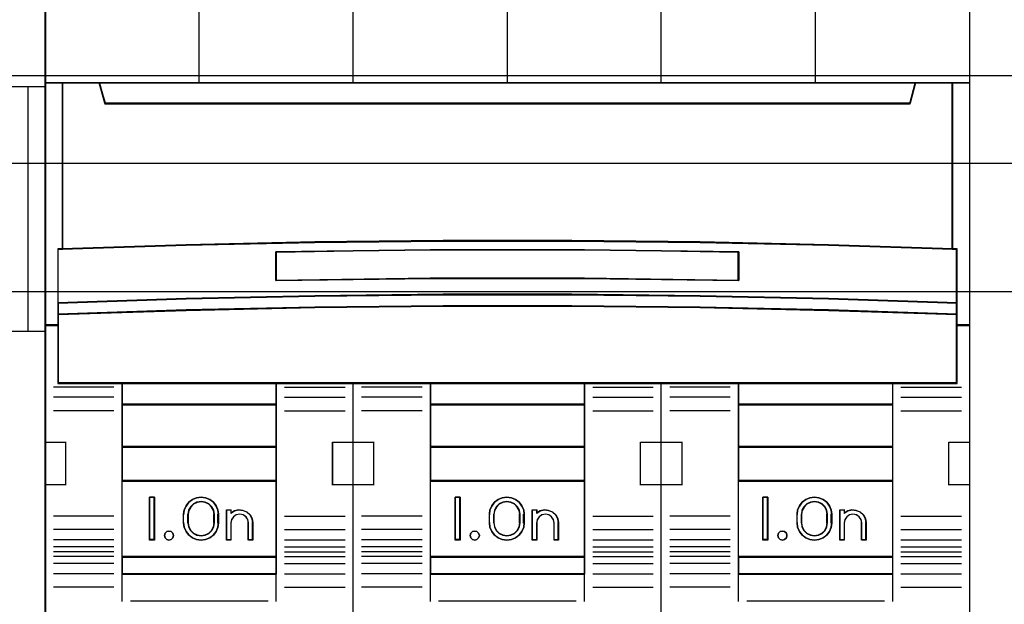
# Model space of a CAD drawing. Extents: x -631805 to -376315, y -40155 to 84873.
# Tile 33 of 256: x -614658 to -614083, y -34962 to -34621. Entities that reach past the tile are written whole.
import ezdxf

# ---------------------------------------------------------------- set-up
doc = ezdxf.new("R2010")
doc.units = 0
doc.header["$MEASUREMENT"] = 0
doc.layers.get('0').update_dxf_attribs({"color": 252})
for name, color, linetype in [('30', 7, 'Continuous'), ('45', 8, 'Continuous'), ('50', 7, 'Continuous')]:
    doc.layers.add(name, color=color, linetype=linetype)

# ---------------------------------------------------------------- blocks, each defined once
blk = doc.blocks.new('*U1055')
at = {"layer": '50', "color": 7}
blk.add_lwpolyline([(509.985212, -487.347089), (834.016113, -487.347089), (834.016113, -533.64975), (509.985212, -533.64975), (509.985212, -487.347089)], dxfattribs=at)
blk = doc.blocks.new('*U1056')
at = {"layer": '30', "color": 7}
blk.add_lwpolyline([(499.9802, -492.476529), (844.087401, -492.476529), (844.087401, -528.454107), (499.9802, -528.454107), (499.9802, -492.476529)], close=True, dxfattribs=at)
for points in [[(499.9802, -492.476529), (844.087401, -492.476529), (844.087401, -528.454107), (499.9802, -528.454107), (499.9802, -492.476529)], [(499.9802, -499.973403), (844.087401, -499.973403), (844.087401, -520.957234), (499.9802, -520.957234), (499.9802, -499.973403)]]:
    blk.add_lwpolyline(points, dxfattribs=at)
blk = doc.blocks.new('*U1057')
at = {"layer": '45', "color": 7}
for points in [[(527.997408, -468.984913), (546.002195, -468.984913), (546.002195, -468.984913), (546.002195, -552.014574), (546.002195, -552.014574), (527.997408, -552.014574), (527.997408, -552.014574), (509.998467, -552.014574), (509.998467, -552.014574), (509.998467, -468.984913), (509.998467, -468.984913), (527.997408, -468.984913), (527.997408, -468.984913)], [(527.997408, -468.99021), (545.996893, -468.99021), (545.996893, -552.009278), (527.997408, -552.009278), (510.003769, -552.009278), (510.003769, -468.99021), (527.997408, -468.99021)], [(509.998467, -487.990587), (527.997408, -487.990587), (527.997408, -487.990587), (546.002195, -487.990587), (546.002195, -502.301114), (527.997408, -502.301114), (527.997408, -502.301114), (509.998467, -502.301114), (509.998467, -487.990587)], [(510.003769, -487.995883), (527.997408, -487.995883), (545.996893, -487.995883), (545.996893, -502.295818), (527.997408, -502.295818), (510.003769, -502.295818), (510.003769, -487.995883)]]:
    blk.add_lwpolyline(points, close=True, dxfattribs=at)
at = {"layer": '45', "color": 4}
blk.add_lwpolyline([(544.994801, -502.301114), (544.994801, -487.990587)], dxfattribs=at)
blk = doc.blocks.new('*U1058')
at = {"layer": '45', "color": 7}
for points in [[(563.994078, -468.998154), (545.970383, -468.998154), (545.970383, -551.066542), (563.994078, -551.066542), (582.006626, -551.066542), (600.030321, -551.066542), (600.030321, -468.998154), (582.006626, -468.998154), (563.994078, -468.998154)], [(547.014891, -497.491056), (547.014891, -487.776088), (545.970383, -487.776088), (545.970383, -501.95156), (546.749436, -501.95156), (546.749436, -501.317496), (546.749436, -500.644837), (546.749436, -497.502083), (547.014891, -497.491056)], [(561.73635, -497.108216), (569.243827, -497.025435), (576.756877, -497.025435), (584.264354, -497.108216), (591.771831, -497.268258), (599.022927, -497.500043), (599.022927, -487.776088), (596.84927, -487.776088), (596.531582, -488.968128), (549.469122, -488.968128), (549.151434, -487.776088), (546.977777, -487.776088), (546.977777, -497.500043), (554.2233, -497.268258), (561.73635, -497.108216)], [(549.469313, -488.996878), (596.531392, -488.996878), (596.849077, -487.776088), (591.024839, -487.776088), (582.007022, -487.776088), (573.000352, -487.776088), (563.993682, -487.776088), (554.975866, -487.776088), (549.151627, -487.776088), (549.469313, -488.996878)], [(598.985813, -487.776088), (598.985813, -497.491056), (599.245497, -497.502083), (599.245497, -500.644837), (599.245497, -501.317496), (599.245497, -501.95156), (600.030321, -501.95156), (600.030321, -487.776088), (598.985813, -487.776088)], [(584.263741, -500.240599), (591.77072, -500.396106), (599.272125, -500.646029), (599.272125, -497.480339), (599.021335, -497.469232), (591.77072, -497.23597), (584.263741, -497.074909), (576.756763, -496.991601), (569.244212, -496.991601), (561.737234, -497.074909), (554.224682, -497.23597), (546.97964, -497.469232), (546.723277, -497.480339), (546.723277, -500.646029), (554.224682, -500.396106), (561.737234, -500.240599), (569.244212, -500.157291), (576.756763, -500.157291), (584.263741, -500.240599)], [(586.52329, -497.649332), (586.52329, -499.332554), (577.506231, -499.214728), (568.494748, -499.214728), (559.472112, -499.332554), (559.472112, -497.649332), (568.494748, -497.537117), (577.506231, -497.537117), (586.52329, -497.649332)], [(577.506231, -499.214728), (586.52329, -499.332554), (586.52329, -497.649332), (577.506231, -497.537117), (568.494748, -497.537117), (559.472112, -497.649332), (559.472112, -499.332554), (568.494748, -499.214728), (577.506231, -499.214728)], [(569.244212, -500.126995), (561.737234, -500.212113), (554.224682, -500.371001), (546.723277, -500.626357), (546.723277, -501.318656), (554.224682, -501.068974), (561.737234, -500.898737), (569.244212, -500.819293), (576.756763, -500.819293), (584.263741, -500.898737), (591.77072, -501.068974), (599.272125, -501.318656), (599.272125, -500.626357), (591.77072, -500.371001), (584.263741, -500.212113), (576.756763, -500.126995), (569.244212, -500.126995)], [(568.497415, -505.338527), (577.50356, -505.338527), (582.006632, -505.338527), (586.515278, -505.338527), (595.526995, -505.338527), (599.272125, -505.338527), (599.272125, -501.924649), (599.272125, -501.287318), (591.77072, -501.04347), (584.263741, -500.877209), (576.756763, -500.799621), (569.244212, -500.799621), (561.737234, -500.877209), (554.224682, -501.04347), (546.723277, -501.287318), (546.723277, -501.924649), (546.723277, -505.338527), (550.47398, -505.338527), (559.480124, -505.338527), (563.994343, -505.338527), (568.497415, -505.338527)], [(559.506576, -506.593743), (559.506576, -505.304101), (550.471843, -505.304101), (550.471843, -506.593743), (559.506576, -506.593743)], [(568.482986, -505.304101), (568.482986, -506.593743), (577.517718, -506.593743), (577.517718, -505.304101), (568.482986, -505.304101)], [(586.488826, -505.304101), (586.488826, -506.593743), (595.528861, -506.593743), (595.528861, -505.304101), (586.488826, -505.304101)], [(559.506576, -506.556669), (550.471843, -506.556669), (550.471843, -509.067102), (559.506576, -509.067102), (559.506576, -506.556669)], [(568.482986, -506.556669), (568.482986, -509.067102), (577.517718, -509.067102), (577.517718, -506.556669), (568.482986, -506.556669)], [(595.528861, -506.556669), (586.488826, -506.556669), (586.488826, -509.067102), (595.528861, -509.067102), (595.528861, -506.556669)], [(559.506576, -511.042612), (559.506576, -509.032676), (550.471843, -509.032676), (550.471843, -511.042612), (559.506576, -511.042612)], [(577.517718, -511.042612), (577.517718, -509.032676), (568.482986, -509.032676), (568.482986, -511.042612), (577.517718, -511.042612)], [(595.528861, -509.032676), (586.488826, -509.032676), (586.488826, -511.042612), (595.528861, -511.042612), (595.528861, -509.032676)], [(559.506576, -515.486184), (559.506576, -511.005538), (550.471843, -511.005538), (550.471843, -515.486184), (559.506576, -515.486184)], [(568.482986, -511.005538), (568.482986, -515.486184), (577.517718, -515.486184), (577.517718, -511.005538), (568.482986, -511.005538)], [(586.488826, -511.005538), (586.488826, -515.486184), (595.528861, -515.486184), (595.528861, -511.005538), (586.488826, -511.005538)], [(552.367334, -511.985348), (552.367334, -514.495781), (552.081022, -514.495781), (552.081022, -511.985348), (552.367334, -511.985348)], [(554.079904, -512.989521), (554.119596, -512.732899), (554.221661, -512.493014), (554.380428, -512.281021), (554.595899, -512.124817), (554.83972, -512.024399), (555.100553, -511.985348), (555.361386, -512.024399), (555.610878, -512.124817), (555.820678, -512.281021), (555.985116, -512.493014), (556.08718, -512.732899), (556.121202, -512.989521), (556.121202, -513.491608), (556.08718, -513.753809), (555.985116, -513.993695), (555.820678, -514.200108), (555.610878, -514.356313), (555.361386, -514.462309), (555.100553, -514.495781), (554.83972, -514.462309), (554.595899, -514.356313), (554.380428, -514.200108), (554.221661, -513.993695), (554.119596, -513.753809), (554.079904, -513.491608), (554.079904, -512.989521)], [(570.23267, -511.985348), (570.23267, -514.495781), (569.941056, -514.495781), (569.941056, -511.985348), (570.23267, -511.985348)], [(573.477057, -512.124817), (573.680995, -512.281021), (573.850942, -512.493014), (573.952911, -512.732899), (573.981236, -512.989521), (573.981236, -513.491608), (573.952911, -513.753809), (573.850942, -513.993695), (573.680995, -514.200108), (573.477057, -514.356313), (573.233466, -514.462309), (572.972879, -514.495781), (572.700963, -514.462309), (572.457371, -514.356313), (572.247769, -514.200108), (572.089151, -513.993695), (571.981517, -513.753809), (571.953193, -513.491608), (571.953193, -512.989521), (571.981517, -512.732899), (572.089151, -512.493014), (572.247769, -512.281021), (572.457371, -512.124817), (572.700963, -512.024399), (572.972879, -511.985348), (573.233466, -512.024399), (573.477057, -512.124817)], [(588.212, -511.985348), (588.212, -514.495781), (587.920386, -514.495781), (587.920386, -511.985348), (588.212, -511.985348)], [(589.92457, -513.491608), (589.92457, -512.989521), (589.952926, -512.732899), (590.060681, -512.493014), (590.225149, -512.281021), (590.429315, -512.124817), (590.678852, -512.024399), (590.945403, -511.985348), (591.206283, -512.024399), (591.450149, -512.124817), (591.659987, -512.281021), (591.830126, -512.493014), (591.926538, -512.732899), (591.960566, -512.989521), (591.960566, -513.491608), (591.926538, -513.753809), (591.830126, -513.993695), (591.659987, -514.200108), (591.450149, -514.356313), (591.206283, -514.462309), (590.945403, -514.495781), (590.678852, -514.462309), (590.429315, -514.356313), (590.225149, -514.200108), (590.060681, -513.993695), (589.952926, -513.753809), (589.92457, -513.491608)], [(555.874656, -513.493793), (555.874656, -512.989985), (555.834734, -512.754875), (555.726374, -512.553351), (555.555279, -512.385415), (555.338559, -512.273458), (555.099027, -512.234273), (554.859495, -512.273458), (554.654181, -512.385415), (554.477383, -512.553351), (554.369023, -512.754875), (554.329101, -512.989985), (554.329101, -513.493793), (554.369023, -513.728903), (554.477383, -513.941622), (554.654181, -514.10396), (554.859495, -514.21032), (555.099027, -514.249505), (555.338559, -514.21032), (555.555279, -514.10396), (555.726374, -513.941622), (555.834734, -513.728903), (555.874656, -513.493793)], [(573.73734, -513.493793), (573.73734, -512.989985), (573.697408, -512.754875), (573.58902, -512.553351), (573.417881, -512.385415), (573.201104, -512.273458), (572.972919, -512.234273), (572.733324, -512.273458), (572.516548, -512.385415), (572.345409, -512.553351), (572.23702, -512.754875), (572.197088, -512.989985), (572.197088, -513.493793), (572.23702, -513.728903), (572.345409, -513.941622), (572.516548, -514.10396), (572.733324, -514.21032), (572.972919, -514.249505), (573.201104, -514.21032), (573.417881, -514.10396), (573.58902, -513.941622), (573.697408, -513.728903), (573.73734, -513.493793)], [(590.176418, -512.989985), (590.176418, -513.493793), (590.210596, -513.728903), (590.318825, -513.941622), (590.489714, -514.10396), (590.706172, -514.21032), (590.945416, -514.249505), (591.178963, -514.21032), (591.389726, -514.10396), (591.560614, -513.941622), (591.668843, -513.728903), (591.708717, -513.493793), (591.708717, -512.989985), (591.668843, -512.754875), (591.560614, -512.553351), (591.389726, -512.385415), (591.178963, -512.273458), (590.945416, -512.234273), (590.706172, -512.273458), (590.489714, -512.385415), (590.318825, -512.553351), (590.210596, -512.754875), (590.176418, -512.989985)], [(556.585133, -514.495781), (556.585133, -512.734771), (556.836203, -512.734771), (556.836203, -512.919845), (557.053037, -512.790854), (557.292694, -512.734771), (557.54947, -512.757204), (557.777716, -512.852545), (557.960312, -513.026403), (558.080141, -513.239519), (558.120084, -513.486285), (558.120084, -514.495781), (557.863308, -514.495781), (557.863308, -513.486285), (557.829071, -513.295602), (557.720654, -513.132961), (557.54947, -513.020795), (557.355462, -512.981537), (557.155747, -513.020795), (556.990269, -513.132961), (556.876146, -513.295602), (556.836203, -513.486285), (556.836203, -514.495781), (556.585133, -514.495781)], [(575.410095, -512.757204), (575.637946, -512.852545), (575.825923, -513.026403), (575.939849, -513.239519), (575.985419, -513.486285), (575.985419, -514.495781), (575.734783, -514.495781), (575.734783, -513.486285), (575.689213, -513.295602), (575.580983, -513.132961), (575.415791, -513.020795), (575.216422, -512.981537), (575.022748, -513.020795), (574.85186, -513.132961), (574.74363, -513.295602), (574.709453, -513.486285), (574.709453, -514.495781), (574.45312, -514.495781), (574.45312, -512.734771), (574.709453, -512.734771), (574.709453, -512.919845), (574.914519, -512.790854), (575.165155, -512.734771), (575.410095, -512.757204)], [(592.424497, -514.495781), (592.424497, -512.734771), (592.681206, -512.734771), (592.681206, -512.919845), (592.892278, -512.790854), (593.137577, -512.734771), (593.382876, -512.757204), (593.616767, -512.852545), (593.799315, -513.026403), (593.919112, -513.239519), (593.964749, -513.486285), (593.964749, -514.495781), (593.708041, -514.495781), (593.708041, -513.486285), (593.662404, -513.295602), (593.554016, -513.132961), (593.388581, -513.020795), (593.188919, -512.981537), (592.994961, -513.020795), (592.829527, -513.132961), (592.721138, -513.295602), (592.681206, -513.486285), (592.681206, -514.495781), (592.424497, -514.495781)], [(553.455673, -514.095619), (553.491374, -514.230968), (553.455673, -514.366317), (553.360471, -514.460473), (553.223619, -514.495781), (553.092717, -514.460473), (552.991565, -514.366317), (552.955864, -514.230968), (552.991565, -514.095619), (553.092717, -514.001463), (553.223619, -513.966154), (553.360471, -514.001463), (553.455673, -514.095619)], [(571.31745, -514.095619), (571.35936, -514.230968), (571.31745, -514.366317), (571.221655, -514.460473), (571.095925, -514.495781), (570.952233, -514.460473), (570.856438, -514.366317), (570.826502, -514.230968), (570.856438, -514.095619), (570.952233, -514.001463), (571.095925, -513.966154), (571.221655, -514.001463), (571.31745, -514.095619)], [(589.300951, -514.095619), (589.330738, -514.230968), (589.300951, -514.366317), (589.193718, -514.460473), (589.068613, -514.495781), (588.931593, -514.460473), (588.836275, -514.366317), (588.80053, -514.230968), (588.836275, -514.095619), (588.931593, -514.001463), (589.068613, -513.966154), (589.193718, -514.001463), (589.300951, -514.095619)], [(559.506576, -515.451758), (550.471843, -515.451758), (550.471843, -516.476587), (559.506576, -516.476587), (559.506576, -515.451758)], [(568.482986, -515.451758), (568.482986, -516.476587), (577.517718, -516.476587), (577.517718, -515.451758), (568.482986, -515.451758)], [(586.488826, -515.451758), (586.488826, -516.476587), (595.528861, -516.476587), (595.528861, -515.451758), (586.488826, -515.451758)]]:
    blk.add_lwpolyline(points, close=True, dxfattribs=at)
at = {"layer": '45', "color": 139}
for points in [[(563.994078, -468.998154), (545.970383, -468.998154), (545.970383, -551.066542), (563.994078, -551.066542), (582.006626, -551.066542), (600.030321, -551.066542), (600.030321, -468.998154), (582.006626, -468.998154), (563.994078, -468.998154)], [(563.999378, -469.014043), (545.986289, -469.014043), (545.986289, -551.048005), (563.999378, -551.048005), (582.001326, -551.048005), (600.014415, -551.048005), (600.014415, -469.014043), (582.001326, -469.014043), (563.999378, -469.014043)], [(553.491374, -514.230968), (553.455673, -514.095619), (553.360471, -514.001463), (553.223619, -513.966154), (553.092717, -514.001463), (552.991565, -514.095619), (552.955864, -514.230968), (552.991565, -514.366317), (553.092717, -514.460473), (553.223619, -514.495781), (553.360471, -514.460473), (553.455673, -514.366317), (553.491374, -514.230968)], [(571.35936, -514.230968), (571.31745, -514.095619), (571.221655, -514.001463), (571.095925, -513.966154), (570.952233, -514.001463), (570.856438, -514.095619), (570.826502, -514.230968), (570.856438, -514.366317), (570.952233, -514.460473), (571.095925, -514.495781), (571.221655, -514.460473), (571.31745, -514.366317), (571.35936, -514.230968)], [(589.330738, -514.230968), (589.300951, -514.095619), (589.193718, -514.001463), (589.068613, -513.966154), (588.931593, -514.001463), (588.836275, -514.095619), (588.80053, -514.230968), (588.836275, -514.366317), (588.931593, -514.460473), (589.068613, -514.495781), (589.193718, -514.460473), (589.300951, -514.366317), (589.330738, -514.230968)]]:
    blk.add_lwpolyline(points, close=True, dxfattribs=at)
for points in [[(563.981526, -487.810513), (563.981526, -468.998154)], [(581.982064, -487.810513), (581.982064, -468.998154)], [(554.970652, -480.559916), (554.970652, -487.810513)], [(572.981795, -480.559916), (572.981795, -487.810513)], [(590.992937, -480.559916), (590.992937, -487.810513)], [(545.970383, -487.776088), (600.030321, -487.776088)], [(546.977777, -487.776088), (546.977777, -497.500043)], [(549.151627, -487.776088), (549.504215, -488.996878)], [(596.849077, -487.776088), (596.496489, -488.996878)], [(598.985813, -497.500043), (598.985813, -487.776088)], [(549.4671, -488.962453), (596.533604, -488.962453)], [(599.272125, -497.513284), (591.77072, -497.252443), (584.263741, -497.080525), (576.756763, -496.991601), (569.244212, -496.991601), (561.737234, -497.080525), (554.224682, -497.252443), (546.723277, -497.513284)], [(546.723277, -497.47621), (546.723277, -505.338527)], [(586.52329, -497.682765), (577.506231, -497.537117), (568.494748, -497.537117), (559.472112, -497.682765)], [(559.472112, -499.332554), (559.472112, -497.648339)], [(586.488826, -499.332554), (586.488826, -497.648339)], [(599.237661, -505.338527), (599.237661, -497.47621)], [(586.52329, -499.332554), (577.506231, -499.18161), (568.494748, -499.18161), (559.472112, -499.332554)], [(599.272125, -500.646029), (591.77072, -500.380614), (584.263741, -500.215466), (576.756763, -500.126995), (569.244212, -500.126995), (561.737234, -500.215466), (554.224682, -500.380614), (546.723277, -500.646029)], [(599.272125, -501.318656), (591.77072, -501.059138), (584.263741, -500.882195), (576.756763, -500.799621), (569.244212, -500.799621), (561.737234, -500.882195), (554.224682, -501.059138), (546.723277, -501.318656)], [(546.757741, -501.914486), (545.970383, -501.914486)], [(600.030321, -501.914486), (599.237661, -501.914486)], [(550.005261, -505.555674), (546.471429, -505.555674)], [(599.272125, -505.304101), (546.723277, -505.304101)], [(550.471843, -505.304101), (550.471843, -516.476587)], [(550.471843, -505.304101), (559.506576, -505.304101)], [(559.472112, -505.304101), (559.472112, -516.476587)], [(559.97846, -505.555674), (563.512292, -505.555674)], [(563.981526, -551.066542), (563.981526, -505.304101)], [(568.011101, -505.555674), (564.477269, -505.555674)], [(568.482986, -505.304101), (568.482986, -516.476587)], [(568.482986, -505.304101), (577.517718, -505.304101)], [(577.483255, -505.304101), (577.483255, -516.476587)], [(577.984301, -505.555674), (581.523435, -505.555674)], [(581.982064, -551.066542), (581.982064, -505.304101)], [(586.022244, -505.555674), (582.488412, -505.555674)], [(586.488826, -505.304101), (586.488826, -516.476587)], [(586.488826, -505.304101), (595.528861, -505.304101)], [(595.494398, -505.304101), (595.494398, -516.476587)], [(595.995444, -505.555674), (599.529275, -505.555674)], [(550.005261, -506.14356), (546.471429, -506.14356)], [(559.97846, -506.14356), (563.512292, -506.14356)], [(568.011101, -506.14356), (564.477269, -506.14356)], [(577.984301, -506.14356), (581.523435, -506.14356)], [(586.022244, -506.14356), (582.488412, -506.14356)], [(595.995444, -506.14356), (599.529275, -506.14356)], [(550.471843, -506.556669), (559.506576, -506.556669)], [(568.482986, -506.556669), (577.517718, -506.556669)], [(586.488826, -506.556669), (595.528861, -506.556669)], [(550.005261, -506.938001), (546.471429, -506.938001)], [(559.97846, -506.938001), (563.512292, -506.938001)], [(568.011101, -506.938001), (564.477269, -506.938001)], [(577.984301, -506.938001), (581.523435, -506.938001)], [(586.022244, -506.938001), (582.488412, -506.938001)], [(595.995444, -506.938001), (599.529275, -506.938001)], [(545.970383, -508.778455), (547.208417, -508.778455)], [(547.173954, -508.778455), (547.173954, -511.283592)], [(550.471843, -509.032676), (559.506576, -509.032676)], [(562.772653, -511.283592), (562.772653, -508.778455)], [(562.772653, -508.778455), (564.01864, -508.778455)], [(563.981526, -508.778455), (565.214258, -508.778455)], [(565.179794, -508.778455), (565.179794, -511.283592)], [(568.482986, -509.032676), (577.517718, -509.032676)], [(580.786447, -511.283592), (580.786447, -508.778455)], [(580.786447, -508.778455), (582.019179, -508.778455)], [(581.982064, -508.778455), (583.228051, -508.778455)], [(583.190937, -508.778455), (583.190937, -511.283592)], [(586.488826, -509.032676), (595.528861, -509.032676)], [(598.792287, -511.283592), (598.792287, -508.778455)], [(598.792287, -508.778455), (600.030321, -508.778455)], [(545.970383, -511.249166), (547.208417, -511.249166)], [(550.471843, -511.005538), (559.506576, -511.005538)], [(562.772653, -511.249166), (564.01864, -511.249166)], [(563.981526, -511.249166), (565.214258, -511.249166)], [(568.482986, -511.005538), (577.517718, -511.005538)], [(580.786447, -511.249166), (582.019179, -511.249166)], [(581.982064, -511.249166), (583.228051, -511.249166)], [(586.488826, -511.005538), (595.528861, -511.005538)], [(598.792287, -511.249166), (600.030321, -511.249166)], [(552.367334, -511.985348), (552.081022, -511.985348)], [(552.081022, -511.985348), (552.081022, -514.495781)], [(552.33022, -511.985348), (552.33022, -514.495781)], [(556.121202, -513.010177), (556.08718, -512.748276), (555.985116, -512.503456), (555.820678, -512.287103), (555.610878, -512.127686), (555.361386, -512.025203), (555.100553, -511.985348), (554.83972, -512.025203), (554.595899, -512.127686), (554.380428, -512.287103), (554.221661, -512.503456), (554.119596, -512.748276), (554.079904, -513.010177)], [(570.23267, -511.985348), (569.941056, -511.985348)], [(569.941056, -511.985348), (569.941056, -514.495781)], [(570.198206, -511.985348), (570.198206, -514.495781)], [(573.981236, -513.010177), (573.952911, -512.748276), (573.850942, -512.503456), (573.680995, -512.287103), (573.477057, -512.127686), (573.233466, -512.025203), (572.972879, -511.985348), (572.700963, -512.025203), (572.457371, -512.127686), (572.247769, -512.287103), (572.089151, -512.503456), (571.981517, -512.748276), (571.953193, -513.010177)], [(588.212, -511.985348), (587.920386, -511.985348)], [(587.920386, -511.985348), (587.920386, -514.495781)], [(588.174886, -511.985348), (588.174886, -514.495781)], [(591.960566, -513.010177), (591.926538, -512.748276), (591.830126, -512.503456), (591.659987, -512.287103), (591.450149, -512.127686), (591.206283, -512.025203), (590.945403, -511.985348), (590.678852, -512.025203), (590.429315, -512.127686), (590.225149, -512.287103), (590.060681, -512.503456), (589.952926, -512.748276), (589.92457, -513.010177)], [(555.874656, -513.010177), (555.834734, -512.768785), (555.726374, -512.561877), (555.555279, -512.389454), (555.338559, -512.274505), (555.099027, -512.234273), (554.859495, -512.274505), (554.654181, -512.389454), (554.477383, -512.561877), (554.369023, -512.768785), (554.329101, -513.010177)], [(573.73734, -513.010177), (573.697408, -512.768785), (573.58902, -512.561877), (573.417881, -512.389454), (573.201104, -512.274505), (572.972919, -512.234273), (572.733324, -512.274505), (572.516548, -512.389454), (572.345409, -512.561877), (572.23702, -512.768785), (572.197088, -513.010177)], [(591.708717, -513.010177), (591.668843, -512.768785), (591.560614, -512.561877), (591.389726, -512.389454), (591.178963, -512.274505), (590.945416, -512.234273), (590.706172, -512.274505), (590.489714, -512.389454), (590.318825, -512.561877), (590.210596, -512.768785), (590.176418, -513.010177)], [(550.005261, -513.097565), (546.471429, -513.097565)], [(554.079904, -513.505378), (554.079904, -512.975751)], [(554.329101, -513.505378), (554.329101, -512.975751)], [(555.840192, -513.505378), (555.840192, -512.975751)], [(556.084088, -513.505378), (556.084088, -512.975751)], [(556.585133, -512.734771), (556.866143, -512.734771)], [(556.585133, -512.734771), (556.585133, -514.495781)], [(556.83168, -512.734771), (556.83168, -512.94927)], [(558.120084, -513.505378), (558.08, -513.252343), (557.959749, -513.033813), (557.776509, -512.855538), (557.54746, -512.757774), (557.289779, -512.734771), (557.049277, -512.792279), (556.83168, -512.924547)], [(557.868235, -513.505378), (557.833683, -513.305297), (557.724269, -513.134639), (557.55151, -513.016944), (557.355716, -512.975751), (557.154164, -513.016944), (556.987163, -513.134639), (556.87199, -513.305297), (556.83168, -513.505378)], [(559.97846, -513.097565), (563.512292, -513.097565)], [(568.011101, -513.097565), (564.477269, -513.097565)], [(571.953193, -513.505378), (571.953193, -512.975751)], [(572.197088, -513.505378), (572.197088, -512.975751)], [(573.700226, -513.505378), (573.700226, -512.975751)], [(573.946772, -513.505378), (573.946772, -512.975751)], [(574.45312, -512.734771), (574.739432, -512.734771)], [(574.45312, -512.734771), (574.45312, -514.495781)], [(574.702318, -512.734771), (574.702318, -512.94927)], [(575.985419, -513.505378), (575.939594, -513.252343), (575.825032, -513.033813), (575.636003, -512.855538), (575.406878, -512.757774), (575.160568, -512.734771), (574.90853, -512.792279), (574.702318, -512.924547)], [(575.741524, -513.505378), (575.695337, -513.305297), (575.585643, -513.134639), (575.418215, -513.016944), (575.216147, -512.975751), (575.019853, -513.016944), (574.846652, -513.134639), (574.736958, -513.305297), (574.702318, -513.505378)], [(577.984301, -513.097565), (581.523435, -513.097565)], [(586.022244, -513.097565), (582.488412, -513.097565)], [(589.92457, -513.505378), (589.92457, -512.975751)], [(590.176418, -513.505378), (590.176418, -512.975751)], [(591.674254, -513.505378), (591.674254, -512.975751)], [(591.923451, -513.505378), (591.923451, -512.975751)], [(592.424497, -512.734771), (592.710809, -512.734771)], [(592.424497, -512.734771), (592.424497, -514.495781)], [(592.676346, -512.734771), (592.676346, -512.94927)], [(593.964749, -513.505378), (593.91894, -513.252343), (593.798689, -513.033813), (593.615449, -512.855538), (593.380673, -512.757774), (593.134445, -512.734771), (592.888217, -512.792279), (592.676346, -512.924547)], [(593.715552, -513.505378), (593.669365, -513.305297), (593.559671, -513.134639), (593.392243, -513.016944), (593.190176, -512.975751), (592.993881, -513.016944), (592.826453, -513.134639), (592.716759, -513.305297), (592.676346, -513.505378)], [(595.995444, -513.097565), (599.529275, -513.097565)], [(554.079904, -513.470953), (554.119596, -513.738547), (554.221661, -513.983367), (554.380428, -514.194026), (554.595899, -514.353444), (554.83972, -514.46162), (555.100553, -514.495781), (555.361386, -514.46162), (555.610878, -514.353444), (555.820678, -514.194026), (555.985116, -513.983367), (556.08718, -513.738547), (556.121202, -513.470953)], [(554.329101, -513.470953), (554.369023, -513.713169), (554.477383, -513.932317), (554.654181, -514.099561), (554.859495, -514.209135), (555.099027, -514.249505), (555.338559, -514.209135), (555.555279, -514.099561), (555.726374, -513.932317), (555.834734, -513.713169), (555.874656, -513.470953)], [(556.83168, -513.470953), (556.83168, -514.495781)], [(557.833772, -513.470953), (557.833772, -514.495781)], [(558.082969, -513.470953), (558.082969, -514.495781)], [(571.953193, -513.470953), (571.981517, -513.738547), (572.089151, -513.983367), (572.247769, -514.194026), (572.457371, -514.353444), (572.700963, -514.46162), (572.972879, -514.495781), (573.233466, -514.46162), (573.477057, -514.353444), (573.680995, -514.194026), (573.850942, -513.983367), (573.952911, -513.738547), (573.981236, -513.470953)], [(572.197088, -513.470953), (572.23702, -513.713169), (572.345409, -513.932317), (572.516548, -514.099561), (572.733324, -514.209135), (572.972919, -514.249505), (573.201104, -514.209135), (573.417881, -514.099561), (573.58902, -513.932317), (573.697408, -513.713169), (573.73734, -513.470953)], [(574.702318, -513.470953), (574.702318, -514.495781)], [(575.70706, -513.470953), (575.70706, -514.495781)], [(575.950956, -513.470953), (575.950956, -514.495781)], [(589.92457, -513.470953), (589.952926, -513.738547), (590.060681, -513.983367), (590.225149, -514.194026), (590.429315, -514.353444), (590.678852, -514.46162), (590.945403, -514.495781), (591.206283, -514.46162), (591.450149, -514.353444), (591.659987, -514.194026), (591.830126, -513.983367), (591.926538, -513.738547), (591.960566, -513.470953)], [(590.176418, -513.470953), (590.210596, -513.713169), (590.318825, -513.932317), (590.489714, -514.099561), (590.706172, -514.209135), (590.945416, -514.249505), (591.178963, -514.209135), (591.389726, -514.099561), (591.560614, -513.932317), (591.668843, -513.713169), (591.708717, -513.470953)], [(592.676346, -513.470953), (592.676346, -514.495781)], [(593.678438, -513.470953), (593.678438, -514.495781)], [(593.930286, -513.470953), (593.930286, -514.495781)], [(550.005261, -513.884062), (546.471429, -513.884062)], [(559.97846, -513.884062), (563.512292, -513.884062)], [(568.011101, -513.884062), (564.477269, -513.884062)], [(577.984301, -513.884062), (581.523435, -513.884062)], [(586.022244, -513.884062), (582.488412, -513.884062)], [(595.995444, -513.884062), (599.529275, -513.884062)], [(550.005261, -514.482541), (546.471429, -514.482541)], [(550.005261, -514.879761), (546.471429, -514.879761)], [(552.367334, -514.461356), (552.081022, -514.461356)], [(556.585133, -514.461356), (556.866143, -514.461356)], [(557.833772, -514.461356), (558.120084, -514.461356)], [(559.97846, -514.482541), (563.512292, -514.482541)], [(559.97846, -514.879761), (563.512292, -514.879761)], [(568.011101, -514.482541), (564.477269, -514.482541)], [(568.011101, -514.879761), (564.477269, -514.879761)], [(570.23267, -514.461356), (569.941056, -514.461356)], [(574.45312, -514.461356), (574.739432, -514.461356)], [(575.70706, -514.461356), (575.985419, -514.461356)], [(577.984301, -514.482541), (581.523435, -514.482541)], [(577.984301, -514.879761), (581.523435, -514.879761)], [(586.022244, -514.482541), (582.488412, -514.482541)], [(586.022244, -514.879761), (582.488412, -514.879761)], [(588.212, -514.461356), (587.920386, -514.461356)], [(592.424497, -514.461356), (592.710809, -514.461356)], [(593.678438, -514.461356), (593.964749, -514.461356)], [(595.995444, -514.482541), (599.529275, -514.482541)], [(595.995444, -514.879761), (599.529275, -514.879761)], [(550.005261, -515.176352), (546.471429, -515.176352)], [(550.005261, -515.462351), (546.471429, -515.462351)], [(550.471843, -515.451758), (559.506576, -515.451758)], [(559.97846, -515.176352), (563.512292, -515.176352)], [(559.97846, -515.462351), (563.512292, -515.462351)], [(568.011101, -515.176352), (564.477269, -515.176352)], [(568.011101, -515.462351), (564.477269, -515.462351)], [(568.482986, -515.451758), (577.517718, -515.451758)], [(577.984301, -515.176352), (581.523435, -515.176352)], [(577.984301, -515.462351), (581.523435, -515.462351)], [(586.022244, -515.176352), (582.488412, -515.176352)], [(586.022244, -515.462351), (582.488412, -515.462351)], [(586.488826, -515.451758), (595.528861, -515.451758)], [(595.995444, -515.176352), (599.529275, -515.176352)], [(595.995444, -515.462351), (599.529275, -515.462351)], [(550.005261, -515.867516), (546.471429, -515.867516)], [(559.97846, -515.867516), (563.512292, -515.867516)], [(568.011101, -515.867516), (564.477269, -515.867516)], [(577.984301, -515.867516), (581.523435, -515.867516)], [(586.022244, -515.867516), (582.488412, -515.867516)], [(595.995444, -515.867516), (599.529275, -515.867516)], [(550.005261, -516.45805), (546.471429, -516.45805)], [(550.471843, -516.439513), (559.506576, -516.439513)], [(550.471843, -516.439513), (550.471843, -518.076061)], [(559.472112, -516.439513), (559.472112, -518.076061)], [(559.97846, -516.45805), (563.512292, -516.45805)], [(568.011101, -516.45805), (564.477269, -516.45805)], [(568.482986, -516.439513), (577.517718, -516.439513)], [(568.482986, -516.439513), (568.482986, -518.076061)], [(577.483255, -516.439513), (577.483255, -518.076061)], [(577.984301, -516.45805), (581.523435, -516.45805)], [(586.022244, -516.45805), (582.488412, -516.45805)], [(586.488826, -516.439513), (595.528861, -516.439513)], [(586.488826, -516.439513), (586.488826, -518.076061)], [(595.494398, -516.439513), (595.494398, -518.076061)], [(595.995444, -516.45805), (599.529275, -516.45805)], [(550.005261, -517.244547), (546.471429, -517.244547)], [(559.97846, -517.244547), (563.512292, -517.244547)], [(568.011101, -517.244547), (564.477269, -517.244547)], [(577.984301, -517.244547), (581.523435, -517.244547)], [(586.022244, -517.244547), (582.488412, -517.244547)], [(595.995444, -517.244547), (599.529275, -517.244547)], [(550.967587, -518.041636), (559.010832, -518.041636)], [(568.97873, -518.041636), (577.021975, -518.041636)], [(586.989872, -518.041636), (595.027815, -518.041636)]]:
    blk.add_lwpolyline(points, dxfattribs=at)
at = {"layer": '45', "color": 59}
for points in [[(563.981526, -487.810513), (563.981526, -468.998154)], [(563.981526, -551.066542), (563.981526, -505.304101)], [(562.772653, -508.778455), (562.772653, -511.283592)]]:
    blk.add_lwpolyline(points, dxfattribs=at)
at = {"layer": '45', "color": 140}
for points in [[(547.014891, -497.491056), (547.014891, -487.776088), (545.970383, -487.776088), (545.970383, -501.95156), (546.749436, -501.95156), (546.749436, -501.317496), (546.749436, -500.644837), (546.749436, -497.502083), (547.014891, -497.491056)], [(546.998985, -497.483351), (546.998985, -487.791976), (545.986289, -487.791976), (545.986289, -501.933023), (546.741615, -501.933023), (546.741615, -501.300499), (546.741615, -500.629473), (546.741615, -497.494352), (546.998985, -497.483351)], [(561.73635, -497.108216), (569.243827, -497.025435), (576.756877, -497.025435), (584.264354, -497.108216), (591.771831, -497.268258), (599.022927, -497.500043), (599.022927, -487.776088), (596.84927, -487.776088), (596.531582, -488.968128), (549.469122, -488.968128), (549.151434, -487.776088), (546.977777, -487.776088), (546.977777, -497.500043), (554.2233, -497.268258), (561.73635, -497.108216)], [(549.485007, -488.980989), (596.515697, -488.980989), (596.833171, -487.791976), (591.012817, -487.791976), (582.001015, -487.791976), (573.000352, -487.791976), (563.999689, -487.791976), (554.987887, -487.791976), (549.167533, -487.791976), (549.485007, -488.980989)], [(598.985813, -487.776088), (598.985813, -497.491056), (599.245497, -497.502083), (599.245497, -500.644837), (599.245497, -501.317496), (599.245497, -501.95156), (600.030321, -501.95156), (600.030321, -487.776088), (598.985813, -487.776088)], [(599.001719, -487.791976), (599.001719, -497.483351), (599.253494, -497.494352), (599.253494, -500.629473), (599.253494, -501.300499), (599.253494, -501.933023), (600.014415, -501.933023), (600.014415, -487.791976), (599.001719, -487.791976)]]:
    blk.add_lwpolyline(points, close=True, dxfattribs=at)
at = {"layer": '45', "color": 59}
for points in [[(561.744383, -497.093607), (569.246506, -497.011097), (576.754198, -497.011097), (584.256321, -497.093607), (591.758444, -497.253127), (599.00437, -497.484155), (599.00437, -487.791976), (596.832263, -487.791976), (596.514801, -488.980121), (549.485903, -488.980121), (549.168441, -487.791976), (546.996334, -487.791976), (546.996334, -497.484155), (554.23669, -497.253127), (561.744383, -497.093607)], [(549.469313, -488.996878), (596.531392, -488.996878), (596.849077, -487.776088), (591.024839, -487.776088), (582.007022, -487.776088), (573.000352, -487.776088), (563.993682, -487.776088), (554.975866, -487.776088), (549.151627, -487.776088), (549.469313, -488.996878)], [(584.263741, -500.240599), (591.77072, -500.396106), (599.272125, -500.646029), (599.272125, -497.480339), (599.021335, -497.469232), (591.77072, -497.23597), (584.263741, -497.074909), (576.756763, -496.991601), (569.244212, -496.991601), (561.737234, -497.074909), (554.224682, -497.23597), (546.97964, -497.469232), (546.723277, -497.480339), (546.723277, -500.646029), (554.224682, -500.396106), (561.737234, -500.240599), (569.244212, -500.157291), (576.756763, -500.157291), (584.263741, -500.240599)], [(586.52329, -497.649332), (586.52329, -499.332554), (577.506231, -499.214728), (568.494748, -499.214728), (559.472112, -499.332554), (559.472112, -497.649332), (568.494748, -497.537117), (577.506231, -497.537117), (586.52329, -497.649332)], [(577.506231, -499.214728), (586.52329, -499.332554), (586.52329, -497.649332), (577.506231, -497.537117), (568.494748, -497.537117), (559.472112, -497.649332), (559.472112, -499.332554), (568.494748, -499.214728), (577.506231, -499.214728)], [(577.500929, -499.200925), (586.507384, -499.316665), (586.507384, -497.663235), (577.500929, -497.553006), (568.500043, -497.553006), (559.488019, -497.663235), (559.488019, -499.316665), (568.500043, -499.200925), (577.500929, -499.200925)], [(569.244212, -500.126995), (561.737234, -500.212113), (554.224682, -500.371001), (546.723277, -500.626357), (546.723277, -501.318656), (554.224682, -501.068974), (561.737234, -500.898737), (569.244212, -500.819293), (576.756763, -500.819293), (584.263741, -500.898737), (591.77072, -501.068974), (599.272125, -501.318656), (599.272125, -500.626357), (591.77072, -500.371001), (584.263741, -500.212113), (576.756763, -500.126995), (569.244212, -500.126995)], [(569.246484, -500.145532), (561.744051, -500.228191), (554.236047, -500.382489), (546.739184, -500.630468), (546.739184, -501.302767), (554.236047, -501.060299), (561.744051, -500.894979), (569.246484, -500.81783), (576.754488, -500.81783), (584.256921, -500.894979), (591.759355, -501.060299), (599.256219, -501.302767), (599.256219, -500.630468), (591.759355, -500.382489), (584.256921, -500.228191), (576.754488, -500.145532), (569.246484, -500.145532)], [(568.497415, -505.338527), (577.50356, -505.338527), (582.006632, -505.338527), (586.515278, -505.338527), (595.526995, -505.338527), (599.272125, -505.338527), (599.272125, -501.924649), (599.272125, -501.287318), (591.77072, -501.04347), (584.263741, -500.877209), (576.756763, -500.799621), (569.244212, -500.799621), (561.737234, -500.877209), (554.224682, -501.04347), (546.723277, -501.287318), (546.723277, -501.924649), (546.723277, -505.338527), (550.47398, -505.338527), (559.480124, -505.338527), (563.994343, -505.338527), (568.497415, -505.338527)], [(568.50014, -505.322638), (577.500832, -505.322638), (582.001178, -505.322638), (586.507094, -505.322638), (595.513356, -505.322638), (599.256219, -505.322638), (599.256219, -501.932661), (599.256219, -501.299792), (591.759355, -501.057651), (584.256921, -500.892555), (576.754488, -500.81551), (569.246484, -500.81551), (561.744051, -500.892555), (554.236047, -501.057651), (546.739184, -501.299792), (546.739184, -501.932661), (546.739184, -505.322638), (550.487615, -505.322638), (559.488308, -505.322638), (563.999794, -505.322638), (568.50014, -505.322638)], [(559.506576, -506.593743), (559.506576, -505.304101), (550.471843, -505.304101), (550.471843, -506.593743), (559.506576, -506.593743)], [(559.49067, -506.575206), (559.49067, -505.31999), (550.487749, -505.31999), (550.487749, -506.575206), (559.49067, -506.575206)], [(568.482986, -505.304101), (568.482986, -506.593743), (577.517718, -506.593743), (577.517718, -505.304101), (568.482986, -505.304101)], [(568.498892, -505.31999), (568.498892, -506.575206), (577.501812, -506.575206), (577.501812, -505.31999), (568.498892, -505.31999)], [(586.488826, -505.304101), (586.488826, -506.593743), (595.528861, -506.593743), (595.528861, -505.304101), (586.488826, -505.304101)], [(586.504733, -505.31999), (586.504733, -506.575206), (595.512955, -506.575206), (595.512955, -505.31999), (586.504733, -505.31999)], [(559.506576, -506.556669), (550.471843, -506.556669), (550.471843, -509.067102), (559.506576, -509.067102), (559.506576, -506.556669)], [(559.49067, -506.572558), (550.487749, -506.572558), (550.487749, -509.051213), (559.49067, -509.051213), (559.49067, -506.572558)], [(568.482986, -506.556669), (568.482986, -509.067102), (577.517718, -509.067102), (577.517718, -506.556669), (568.482986, -506.556669)], [(568.498892, -506.572558), (568.498892, -509.051213), (577.501812, -509.051213), (577.501812, -506.572558), (568.498892, -506.572558)], [(595.528861, -506.556669), (586.488826, -506.556669), (586.488826, -509.067102), (595.528861, -509.067102), (595.528861, -506.556669)], [(595.512955, -506.572558), (586.504733, -506.572558), (586.504733, -509.051213), (595.512955, -509.051213), (595.512955, -506.572558)], [(559.506576, -511.042612), (559.506576, -509.032676), (550.471843, -509.032676), (550.471843, -511.042612), (559.506576, -511.042612)], [(559.49067, -511.026723), (559.49067, -509.048565), (550.487749, -509.048565), (550.487749, -511.026723), (559.49067, -511.026723)], [(577.517718, -511.042612), (577.517718, -509.032676), (568.482986, -509.032676), (568.482986, -511.042612), (577.517718, -511.042612)], [(577.501812, -511.026723), (577.501812, -509.048565), (568.498892, -509.048565), (568.498892, -511.026723), (577.501812, -511.026723)], [(595.528861, -509.032676), (586.488826, -509.032676), (586.488826, -511.042612), (595.528861, -511.042612), (595.528861, -509.032676)], [(595.512955, -509.048565), (586.504733, -509.048565), (586.504733, -511.026723), (595.512955, -511.026723), (595.512955, -509.048565)], [(559.506576, -515.486184), (559.506576, -511.005538), (550.471843, -511.005538), (550.471843, -515.486184), (559.506576, -515.486184)], [(568.482986, -511.005538), (568.482986, -515.486184), (577.517718, -515.486184), (577.517718, -511.005538), (568.482986, -511.005538)], [(586.488826, -511.005538), (586.488826, -515.486184), (595.528861, -515.486184), (595.528861, -511.005538), (586.488826, -511.005538)], [(552.367334, -511.985348), (552.367334, -514.495781), (552.081022, -514.495781), (552.081022, -511.985348), (552.367334, -511.985348)], [(554.079904, -512.989521), (554.119596, -512.732899), (554.221661, -512.493014), (554.380428, -512.281021), (554.595899, -512.124817), (554.83972, -512.024399), (555.100553, -511.985348), (555.361386, -512.024399), (555.610878, -512.124817), (555.820678, -512.281021), (555.985116, -512.493014), (556.08718, -512.732899), (556.121202, -512.989521), (556.121202, -513.491608), (556.08718, -513.753809), (555.985116, -513.993695), (555.820678, -514.200108), (555.610878, -514.356313), (555.361386, -514.462309), (555.100553, -514.495781), (554.83972, -514.462309), (554.595899, -514.356313), (554.380428, -514.200108), (554.221661, -513.993695), (554.119596, -513.753809), (554.079904, -513.491608), (554.079904, -512.989521)], [(570.23267, -511.985348), (570.23267, -514.495781), (569.941056, -514.495781), (569.941056, -511.985348), (570.23267, -511.985348)], [(573.477057, -512.124817), (573.680995, -512.281021), (573.850942, -512.493014), (573.952911, -512.732899), (573.981236, -512.989521), (573.981236, -513.491608), (573.952911, -513.753809), (573.850942, -513.993695), (573.680995, -514.200108), (573.477057, -514.356313), (573.233466, -514.462309), (572.972879, -514.495781), (572.700963, -514.462309), (572.457371, -514.356313), (572.247769, -514.200108), (572.089151, -513.993695), (571.981517, -513.753809), (571.953193, -513.491608), (571.953193, -512.989521), (571.981517, -512.732899), (572.089151, -512.493014), (572.247769, -512.281021), (572.457371, -512.124817), (572.700963, -512.024399), (572.972879, -511.985348), (573.233466, -512.024399), (573.477057, -512.124817)], [(588.212, -511.985348), (588.212, -514.495781), (587.920386, -514.495781), (587.920386, -511.985348), (588.212, -511.985348)], [(589.92457, -513.491608), (589.92457, -512.989521), (589.952926, -512.732899), (590.060681, -512.493014), (590.225149, -512.281021), (590.429315, -512.124817), (590.678852, -512.024399), (590.945403, -511.985348), (591.206283, -512.024399), (591.450149, -512.124817), (591.659987, -512.281021), (591.830126, -512.493014), (591.926538, -512.732899), (591.960566, -512.989521), (591.960566, -513.491608), (591.926538, -513.753809), (591.830126, -513.993695), (591.659987, -514.200108), (591.450149, -514.356313), (591.206283, -514.462309), (590.945403, -514.495781), (590.678852, -514.462309), (590.429315, -514.356313), (590.225149, -514.200108), (590.060681, -513.993695), (589.952926, -513.753809), (589.92457, -513.491608)], [(555.874656, -513.493793), (555.874656, -512.989985), (555.834734, -512.754875), (555.726374, -512.553351), (555.555279, -512.385415), (555.338559, -512.273458), (555.099027, -512.234273), (554.859495, -512.273458), (554.654181, -512.385415), (554.477383, -512.553351), (554.369023, -512.754875), (554.329101, -512.989985), (554.329101, -513.493793), (554.369023, -513.728903), (554.477383, -513.941622), (554.654181, -514.10396), (554.859495, -514.21032), (555.099027, -514.249505), (555.338559, -514.21032), (555.555279, -514.10396), (555.726374, -513.941622), (555.834734, -513.728903), (555.874656, -513.493793)], [(555.858749, -513.488166), (555.858749, -512.992964), (555.819718, -512.76187), (555.713774, -512.563789), (555.546495, -512.398722), (555.334607, -512.288678), (555.100416, -512.250162), (554.866225, -512.288678), (554.66549, -512.398722), (554.492634, -512.563789), (554.38669, -512.76187), (554.347659, -512.992964), (554.347659, -513.488166), (554.38669, -513.71926), (554.492634, -513.928345), (554.66549, -514.08791), (554.866225, -514.192452), (555.100416, -514.230968), (555.334607, -514.192452), (555.546495, -514.08791), (555.713774, -513.928345), (555.819718, -513.71926), (555.858749, -513.488166)], [(573.73734, -513.493793), (573.73734, -512.989985), (573.697408, -512.754875), (573.58902, -512.553351), (573.417881, -512.385415), (573.201104, -512.273458), (572.972919, -512.234273), (572.733324, -512.273458), (572.516548, -512.385415), (572.345409, -512.553351), (572.23702, -512.754875), (572.197088, -512.989985), (572.197088, -513.493793), (572.23702, -513.728903), (572.345409, -513.941622), (572.516548, -514.10396), (572.733324, -514.21032), (572.972919, -514.249505), (573.201104, -514.21032), (573.417881, -514.10396), (573.58902, -513.941622), (573.697408, -513.728903), (573.73734, -513.493793)], [(573.718783, -513.488166), (573.718783, -512.992964), (573.679744, -512.76187), (573.573781, -512.563789), (573.406471, -512.398722), (573.194545, -512.288678), (572.971466, -512.250162), (572.737232, -512.288678), (572.525306, -512.398722), (572.357996, -512.563789), (572.252033, -512.76187), (572.212994, -512.992964), (572.212994, -513.488166), (572.252033, -513.71926), (572.357996, -513.928345), (572.525306, -514.08791), (572.737232, -514.192452), (572.971466, -514.230968), (573.194545, -514.192452), (573.406471, -514.08791), (573.573781, -513.928345), (573.679744, -513.71926), (573.718783, -513.488166)], [(590.176418, -512.989985), (590.176418, -513.493793), (590.210596, -513.728903), (590.318825, -513.941622), (590.489714, -514.10396), (590.706172, -514.21032), (590.945416, -514.249505), (591.178963, -514.21032), (591.389726, -514.10396), (591.560614, -513.941622), (591.668843, -513.728903), (591.708717, -513.493793), (591.708717, -512.989985), (591.668843, -512.754875), (591.560614, -512.553351), (591.389726, -512.385415), (591.178963, -512.273458), (590.945416, -512.234273), (590.706172, -512.273458), (590.489714, -512.385415), (590.318825, -512.553351), (590.210596, -512.754875), (590.176418, -512.989985)], [(590.192324, -512.992964), (590.192324, -513.488166), (590.225793, -513.71926), (590.331775, -513.928345), (590.499115, -514.08791), (590.71108, -514.192452), (590.945357, -514.230968), (591.174056, -514.192452), (591.380442, -514.08791), (591.547783, -513.928345), (591.653765, -513.71926), (591.692811, -513.488166), (591.692811, -512.992964), (591.653765, -512.76187), (591.547783, -512.563789), (591.380442, -512.398722), (591.174056, -512.288678), (590.945357, -512.250162), (590.71108, -512.288678), (590.499115, -512.398722), (590.331775, -512.563789), (590.225793, -512.76187), (590.192324, -512.992964)], [(556.585133, -514.495781), (556.585133, -512.734771), (556.836203, -512.734771), (556.836203, -512.919845), (557.053037, -512.790854), (557.292694, -512.734771), (557.54947, -512.757204), (557.777716, -512.852545), (557.960312, -513.026403), (558.080141, -513.239519), (558.120084, -513.486285), (558.120084, -514.495781), (557.863308, -514.495781), (557.863308, -513.486285), (557.829071, -513.295602), (557.720654, -513.132961), (557.54947, -513.020795), (557.355462, -512.981537), (557.155747, -513.020795), (556.990269, -513.132961), (556.876146, -513.295602), (556.836203, -513.486285), (556.836203, -514.495781), (556.585133, -514.495781)], [(575.410095, -512.757204), (575.637946, -512.852545), (575.825923, -513.026403), (575.939849, -513.239519), (575.985419, -513.486285), (575.985419, -514.495781), (575.734783, -514.495781), (575.734783, -513.486285), (575.689213, -513.295602), (575.580983, -513.132961), (575.415791, -513.020795), (575.216422, -512.981537), (575.022748, -513.020795), (574.85186, -513.132961), (574.74363, -513.295602), (574.709453, -513.486285), (574.709453, -514.495781), (574.45312, -514.495781), (574.45312, -512.734771), (574.709453, -512.734771), (574.709453, -512.919845), (574.914519, -512.790854), (575.165155, -512.734771), (575.410095, -512.757204)], [(592.424497, -514.495781), (592.424497, -512.734771), (592.681206, -512.734771), (592.681206, -512.919845), (592.892278, -512.790854), (593.137577, -512.734771), (593.382876, -512.757204), (593.616767, -512.852545), (593.799315, -513.026403), (593.919112, -513.239519), (593.964749, -513.486285), (593.964749, -514.495781), (593.708041, -514.495781), (593.708041, -513.486285), (593.662404, -513.295602), (593.554016, -513.132961), (593.388581, -513.020795), (593.188919, -512.981537), (592.994961, -513.020795), (592.829527, -513.132961), (592.721138, -513.295602), (592.681206, -513.486285), (592.681206, -514.495781), (592.424497, -514.495781)], [(553.455673, -514.095619), (553.491374, -514.230968), (553.455673, -514.366317), (553.360471, -514.460473), (553.223619, -514.495781), (553.092717, -514.460473), (552.991565, -514.366317), (552.955864, -514.230968), (552.991565, -514.095619), (553.092717, -514.001463), (553.223619, -513.966154), (553.360471, -514.001463), (553.455673, -514.095619)], [(571.31745, -514.095619), (571.35936, -514.230968), (571.31745, -514.366317), (571.221655, -514.460473), (571.095925, -514.495781), (570.952233, -514.460473), (570.856438, -514.366317), (570.826502, -514.230968), (570.856438, -514.095619), (570.952233, -514.001463), (571.095925, -513.966154), (571.221655, -514.001463), (571.31745, -514.095619)], [(589.300951, -514.095619), (589.330738, -514.230968), (589.300951, -514.366317), (589.193718, -514.460473), (589.068613, -514.495781), (588.931593, -514.460473), (588.836275, -514.366317), (588.80053, -514.230968), (588.836275, -514.095619), (588.931593, -514.001463), (589.068613, -513.966154), (589.193718, -514.001463), (589.300951, -514.095619)], [(559.506576, -515.451758), (550.471843, -515.451758), (550.471843, -516.476587), (559.506576, -516.476587), (559.506576, -515.451758)], [(559.49067, -515.467647), (550.487749, -515.467647), (550.487749, -516.460698), (559.49067, -516.460698), (559.49067, -515.467647)], [(568.482986, -515.451758), (568.482986, -516.476587), (577.517718, -516.476587), (577.517718, -515.451758), (568.482986, -515.451758)], [(568.498892, -515.467647), (568.498892, -516.460698), (577.501812, -516.460698), (577.501812, -515.467647), (568.498892, -515.467647)], [(586.488826, -515.451758), (586.488826, -516.476587), (595.528861, -516.476587), (595.528861, -515.451758), (586.488826, -515.451758)], [(586.504733, -515.467647), (586.504733, -516.460698), (595.512955, -516.460698), (595.512955, -515.467647), (586.504733, -515.467647)]]:
    blk.add_lwpolyline(points, close=True, dxfattribs=at)

msp = doc.modelspace()

# ---------------------------------------------------------------- block references
at = {"xscale": 10, "yscale": 10, "zscale": 10}
for name in ['*U1056', '*U1055', '*U1057', '*U1058']:
    msp.add_blockref(name, (-620103.09, -29779.66), dxfattribs=at)

doc.saveas('drawing.dxf')
